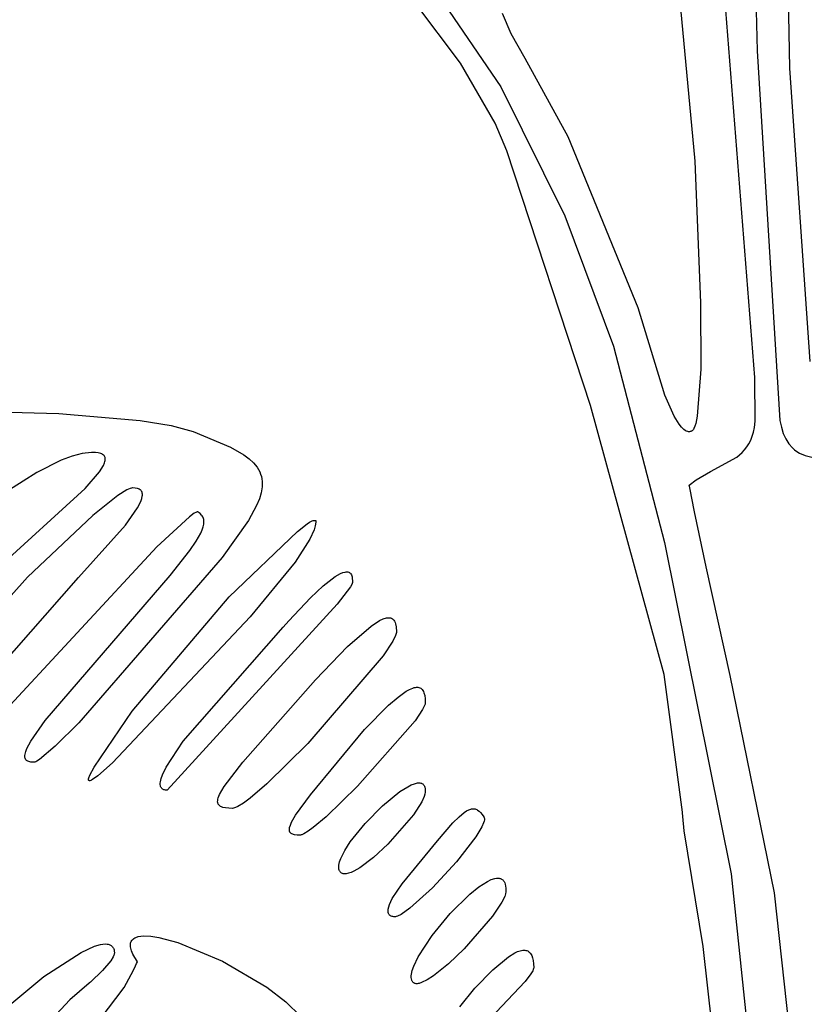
# Model space of a CAD drawing. Extents: x -74.1 to 10.8, y -36.7 to 44.6.
# Tile 155 of 199: x -21 to -20.2, y -10.8 to -9.8. Entities that reach past the tile are written whole.
import ezdxf

# ---------------------------------------------------------------- set-up
doc = ezdxf.new("R2010")
doc.units = 0

msp = doc.modelspace()

# ---------------------------------------------------------------- linework, layer by layer
at = {"layer": 'Layer 1', "color": 7, "linetype": 'CONTINUOUS'}
for p, q in [((-20.192324, -9.805539), (-20.204969, -9.044305)), ((-20.245065, -9.086227), (-20.226173, -9.787465)), ((-20.312071, -9.679273), (-20.291134, -9.902602)), ((-20.577305, -9.701796), (-20.493429, -9.82515)), ((-20.228884, -10.128288), (-20.261378, -9.712036)), ((-20.535467, -9.800378), (-20.582996, -9.7371)), ((-20.482602, -9.769722), (-20.491745, -9.74851)), ((-20.467928, -9.795508), (-20.482602, -9.769722)), ((-20.226173, -9.787465), (-20.202538, -10.172911)), ((-20.499157, -9.862921), (-20.535467, -9.800378)), ((-20.423337, -9.877112), (-20.467928, -9.795508)), ((-20.171129, -10.111344), (-20.192324, -9.805539)), ((-20.493429, -9.82515), (-20.426562, -9.959565)), ((-20.487174, -9.891822), (-20.499157, -9.862921)), ((-20.35044, -10.055479), (-20.423337, -9.877112)), ((-20.399811, -10.157223), (-20.487174, -9.891822)), ((-20.291134, -9.902602), (-20.285289, -10.050376)), ((-20.426562, -9.959565), (-20.376111, -10.095542)), ((-20.322364, -10.146394), (-20.35044, -10.055479)), ((-20.285289, -10.050376), (-20.285141, -10.119569)), ((-20.376111, -10.095542), (-20.322742, -10.300194)), ((-20.285141, -10.119569), (-20.288673, -10.168451)), ((-20.228338, -10.173507), (-20.228884, -10.128288)), ((-20.312685, -10.168501), (-20.322364, -10.146394)), ((-20.323168, -10.437594), (-20.399811, -10.157223)), ((-21.080864, -10.162094), (-20.953988, -10.165642)), ((-20.953988, -10.165642), (-20.869068, -10.173068)), ((-20.307705, -10.176753), (-20.312685, -10.168501)), ((-20.288673, -10.168451), (-20.290292, -10.175988)), ((-20.869068, -10.173068), (-20.836793, -10.178216)), ((-20.836793, -10.178216), (-20.814071, -10.184273)), ((-20.305214, -10.179918), (-20.307705, -10.176753)), ((-20.302736, -10.182342), (-20.305214, -10.179918)), ((-20.292793, -10.182185), (-20.29336, -10.182963)), ((-20.292248, -10.181249), (-20.292793, -10.182185)), ((-20.291227, -10.178915), (-20.292248, -10.181249)), ((-20.290292, -10.175988), (-20.291227, -10.178915)), ((-20.230105, -10.18502), (-20.229048, -10.180134)), ((-20.229048, -10.180134), (-20.228338, -10.173507)), ((-20.202538, -10.172911), (-20.201048, -10.179951)), ((-20.201048, -10.179951), (-20.199088, -10.186359)), ((-20.814071, -10.184273), (-20.774954, -10.200663)), ((-20.301506, -10.183253), (-20.302736, -10.182342)), ((-20.300282, -10.18395), (-20.301506, -10.183253)), ((-20.299066, -10.184425), (-20.300282, -10.18395)), ((-20.298462, -10.184576), (-20.299066, -10.184425)), ((-20.297861, -10.184668), (-20.298462, -10.184576)), ((-20.297262, -10.1847), (-20.297861, -10.184668)), ((-20.296666, -10.18467), (-20.297262, -10.1847)), ((-20.296072, -10.184578), (-20.296666, -10.18467)), ((-20.295482, -10.184421), (-20.296072, -10.184578)), ((-20.294879, -10.184196), (-20.295482, -10.184421)), ((-20.294564, -10.184032), (-20.294879, -10.184196)), ((-20.294254, -10.183826), (-20.294564, -10.184032)), ((-20.29395, -10.183579), (-20.294254, -10.183826)), ((-20.29336, -10.182963), (-20.29395, -10.183579)), ((-20.233074, -10.193502), (-20.231453, -10.189462)), ((-20.231453, -10.189462), (-20.230105, -10.18502)), ((-20.199088, -10.186359), (-20.196579, -10.192116)), ((-20.196579, -10.192116), (-20.193442, -10.197205)), ((-20.774954, -10.200663), (-20.761091, -10.208741)), ((-20.23941, -10.20354), (-20.237069, -10.200508)), ((-20.237069, -10.200508), (-20.234952, -10.197173)), ((-20.234952, -10.197173), (-20.233074, -10.193502)), ((-20.193442, -10.197205), (-20.189599, -10.201607)), ((-20.189599, -10.201607), (-20.187388, -10.203544)), ((-20.940076, -10.209981), (-20.951524, -10.214213)), ((-20.929561, -10.207314), (-20.940076, -10.209981)), ((-20.920054, -10.206284), (-20.929561, -10.207314)), ((-20.915885, -10.206378), (-20.920054, -10.206284)), ((-20.912805, -10.206752), (-20.915885, -10.206378)), ((-20.910258, -10.207404), (-20.912805, -10.206752)), ((-20.909186, -10.207838), (-20.910258, -10.207404)), ((-20.908249, -10.208344), (-20.909186, -10.207838)), ((-20.907448, -10.208925), (-20.908249, -10.208344)), ((-20.906783, -10.20958), (-20.907448, -10.208925)), ((-20.906255, -10.210312), (-20.906783, -10.20958)), ((-20.906042, -10.210707), (-20.906255, -10.210312)), ((-20.90572, -10.211556), (-20.906042, -10.210707)), ((-20.905536, -10.212483), (-20.90572, -10.211556)), ((-20.905491, -10.21349), (-20.905536, -10.212483)), ((-20.761091, -10.208741), (-20.755573, -10.212901)), ((-20.755573, -10.212901), (-20.750993, -10.217197)), ((-20.275082, -10.226189), (-20.247604, -10.21114)), ((-20.247604, -10.21114), (-20.241958, -10.2063)), ((-20.241958, -10.2063), (-20.23941, -10.20354)), ((-20.187388, -10.203544), (-20.184971, -10.205303)), ((-20.184971, -10.205303), (-20.182338, -10.206882)), ((-20.182338, -10.206882), (-20.176386, -10.209486)), ((-20.176386, -10.209486), (-20.169452, -10.21134)), ((-20.951524, -10.214213), (-20.97692, -10.227085)), ((-20.911425, -10.226337), (-20.907368, -10.219765)), ((-20.907368, -10.219765), (-20.906195, -10.217003)), ((-20.906195, -10.217003), (-20.90582, -10.215749)), ((-20.90582, -10.215749), (-20.905586, -10.214579)), ((-20.905586, -10.214579), (-20.905491, -10.21349)), ((-20.750993, -10.217197), (-20.74735, -10.221674)), ((-20.74735, -10.221674), (-20.744639, -10.226372)), ((-20.97692, -10.227085), (-21.005153, -10.245356)), ((-20.926511, -10.243913), (-20.911425, -10.226337)), ((-20.744639, -10.226372), (-20.743632, -10.228818)), ((-20.743632, -10.228818), (-20.742858, -10.231335)), ((-20.742858, -10.231335), (-20.742315, -10.23393)), ((-20.289873, -10.234784), (-20.275082, -10.226189)), ((-20.879649, -10.243802), (-20.88308, -10.245328)), ((-20.878256, -10.243409), (-20.879649, -10.243802)), ((-20.877644, -10.243309), (-20.878256, -10.243409)), ((-20.87709, -10.243274), (-20.877644, -10.243309)), ((-20.874349, -10.243418), (-20.87709, -10.243274)), ((-20.872019, -10.243861), (-20.874349, -10.243418)), ((-20.742075, -10.242227), (-20.743066, -10.248241)), ((-20.742315, -10.23393), (-20.742004, -10.236606)), ((-20.742004, -10.236606), (-20.742075, -10.242227)), ((-20.297024, -10.240515), (-20.297068, -10.240291)), ((-20.29706, -10.240264), (-20.289873, -10.234784)), ((-20.296849, -10.241413), (-20.297024, -10.240515)), ((-20.296497, -10.243207), (-20.296849, -10.241413)), ((-20.29579, -10.246796), (-20.296497, -10.243207)), ((-21.058096, -10.36395), (-20.926511, -10.243913)), ((-20.892303, -10.251119), (-20.918365, -10.271912)), ((-20.88308, -10.245328), (-20.892303, -10.251119)), ((-20.871013, -10.244197), (-20.872019, -10.243861)), ((-20.870114, -10.244609), (-20.871013, -10.244197)), ((-20.869322, -10.245098), (-20.870114, -10.244609)), ((-20.868638, -10.245666), (-20.869322, -10.245098)), ((-20.868064, -10.246313), (-20.868638, -10.245666)), ((-20.867598, -10.247039), (-20.868064, -10.246313)), ((-20.867243, -10.247846), (-20.867598, -10.247039)), ((-20.867464, -10.254417), (-20.866938, -10.251893)), ((-20.866999, -10.248734), (-20.867243, -10.247846)), ((-20.866866, -10.249704), (-20.866999, -10.248734)), ((-20.866938, -10.251893), (-20.866846, -10.250757)), ((-20.866846, -10.250757), (-20.866866, -10.249704)), ((-20.743066, -10.248241), (-20.744976, -10.254691)), ((-20.294367, -10.253967), (-20.29579, -10.246796)), ((-20.291483, -10.268289), (-20.294367, -10.253967)), ((-20.884314, -10.281987), (-20.871821, -10.264065)), ((-20.871821, -10.264065), (-20.86845, -10.257283)), ((-20.86845, -10.257283), (-20.867464, -10.254417)), ((-20.747801, -10.261618), (-20.756186, -10.277078)), ((-20.744976, -10.254691), (-20.747801, -10.261618)), ((-20.918365, -10.271912), (-20.986402, -10.336336)), ((-20.817869, -10.273267), (-20.85195, -10.304643)), ((-20.813031, -10.269721), (-20.817869, -10.273267)), ((-20.811262, -10.268698), (-20.813031, -10.269721)), ((-20.810549, -10.268382), (-20.811262, -10.268698)), ((-20.809951, -10.2682), (-20.810549, -10.268382)), ((-20.809697, -10.26816), (-20.809951, -10.2682)), ((-20.809473, -10.268154), (-20.809697, -10.26816)), ((-20.809372, -10.268164), (-20.809473, -10.268154)), ((-20.809279, -10.268183), (-20.809372, -10.268164)), ((-20.809194, -10.26821), (-20.809279, -10.268183)), ((-20.809116, -10.268247), (-20.809194, -10.26821)), ((-20.808636, -10.268562), (-20.809116, -10.268247)), ((-20.806766, -10.269996), (-20.808636, -10.268562)), ((-20.805222, -10.271565), (-20.806766, -10.269996)), ((-20.804579, -10.272409), (-20.805222, -10.271565)), ((-20.804025, -10.273298), (-20.804579, -10.272409)), ((-20.803563, -10.274235), (-20.804025, -10.273298)), ((-20.803195, -10.275224), (-20.803563, -10.274235)), ((-20.279513, -10.325342), (-20.291483, -10.268289)), ((-20.933512, -10.336561), (-20.884314, -10.281987)), ((-20.804528, -10.287042), (-20.803463, -10.283895)), ((-20.803463, -10.283895), (-20.802854, -10.28107)), ((-20.802923, -10.276268), (-20.803195, -10.275224)), ((-20.802751, -10.277371), (-20.802923, -10.276268)), ((-20.802854, -10.28107), (-20.80268, -10.278537)), ((-20.80268, -10.278537), (-20.802751, -10.277371)), ((-20.756186, -10.277078), (-20.783814, -10.315612)), ((-20.705356, -10.288696), (-20.69528, -10.280587)), ((-20.69528, -10.280587), (-20.692583, -10.278916)), ((-20.692583, -10.278916), (-20.690065, -10.277702)), ((-20.690065, -10.277702), (-20.688913, -10.277315)), ((-20.688913, -10.277315), (-20.687852, -10.277102)), ((-20.686738, -10.282763), (-20.688038, -10.28702)), ((-20.687852, -10.277102), (-20.687362, -10.277066)), ((-20.687362, -10.277066), (-20.6869, -10.277082)), ((-20.6869, -10.277082), (-20.686469, -10.27715)), ((-20.686116, -10.278979), (-20.686738, -10.282763)), ((-20.686469, -10.27715), (-20.686071, -10.277273)), ((-20.686071, -10.277273), (-20.686116, -10.278979)), ((-20.81066, -10.298694), (-20.80607, -10.290538)), ((-20.80607, -10.290538), (-20.804528, -10.287042)), ((-20.776564, -10.356864), (-20.705356, -10.288696)), ((-20.688038, -10.28702), (-20.692505, -10.296819)), ((-20.85195, -10.304643), (-21.063974, -10.533611)), ((-20.817392, -10.308593), (-20.81066, -10.298694)), ((-20.692505, -10.296819), (-20.707766, -10.320629)), ((-20.322742, -10.300194), (-20.253437, -10.645468)), ((-20.783814, -10.315612), (-20.933221, -10.488222)), ((-20.837918, -10.334529), (-20.817392, -10.308593)), ((-20.707766, -10.320629), (-20.754452, -10.377725)), ((-20.254469, -10.43867), (-20.279513, -10.325342)), ((-20.968133, -10.485803), (-20.837918, -10.334529)), ((-20.678489, -10.345484), (-20.665895, -10.335704)), ((-20.665895, -10.335704), (-20.660369, -10.332536)), ((-20.660369, -10.332536), (-20.657885, -10.331509)), ((-20.657885, -10.331509), (-20.655621, -10.330901)), ((-20.655621, -10.330901), (-20.65458, -10.330765)), ((-20.65458, -10.330765), (-20.653602, -10.330748)), ((-20.653602, -10.330748), (-20.652692, -10.330853)), ((-20.652692, -10.330853), (-20.651853, -10.331086)), ((-20.651853, -10.331086), (-20.65146, -10.331251)), ((-20.65146, -10.331251), (-20.651087, -10.33145)), ((-20.651087, -10.33145), (-20.650732, -10.331683)), ((-20.650732, -10.331683), (-20.650398, -10.331951)), ((-20.650398, -10.331951), (-20.650083, -10.332254)), ((-20.650083, -10.332254), (-20.649514, -10.332967)), ((-20.649514, -10.332967), (-20.649031, -10.333828)), ((-20.649031, -10.333828), (-20.648634, -10.334841)), ((-20.648634, -10.334841), (-20.648329, -10.33601)), ((-20.648329, -10.33601), (-20.648117, -10.337341)), ((-21.070093, -10.492284), (-20.933512, -10.336561)), ((-20.986402, -10.336336), (-21.047922, -10.404541)), ((-20.691811, -10.35794), (-20.678489, -10.345484)), ((-20.650148, -10.346401), (-20.66409, -10.364456)), ((-20.648656, -10.343888), (-20.650148, -10.346401)), ((-20.648247, -10.342972), (-20.648656, -10.343888)), ((-20.648131, -10.342603), (-20.648247, -10.342972)), ((-20.648073, -10.342293), (-20.648131, -10.342603)), ((-20.648117, -10.337341), (-20.647988, -10.340502)), ((-20.647988, -10.340502), (-20.648073, -10.342293)), ((-20.877468, -10.475825), (-20.776564, -10.356864)), ((-20.66409, -10.364456), (-20.841071, -10.558273)), ((-20.714261, -10.381663), (-20.691811, -10.35794)), ((-20.754452, -10.377725), (-20.897912, -10.529986)), ((-20.720203, -10.388326), (-20.714261, -10.381663)), ((-20.653032, -10.408604), (-20.628657, -10.387295)), ((-20.628657, -10.387295), (-20.619657, -10.381479)), ((-20.619657, -10.381479), (-20.615906, -10.379738)), ((-20.615906, -10.379738), (-20.612636, -10.378758)), ((-20.612636, -10.378758), (-20.611178, -10.378549)), ((-20.611178, -10.378549), (-20.609834, -10.378526)), ((-20.609834, -10.378526), (-20.608605, -10.378687)), ((-20.608605, -10.378687), (-20.608032, -10.378836)), ((-20.608032, -10.378836), (-20.607487, -10.379031)), ((-20.607487, -10.379031), (-20.606969, -10.379271)), ((-20.606969, -10.379271), (-20.606479, -10.379556)), ((-20.606479, -10.379556), (-20.606016, -10.379885)), ((-20.606016, -10.379885), (-20.605579, -10.38026)), ((-20.605579, -10.38026), (-20.604786, -10.381142)), ((-20.604786, -10.381142), (-20.604099, -10.3822)), ((-20.604099, -10.3822), (-20.603514, -10.383434)), ((-20.603514, -10.383434), (-20.603032, -10.38484)), ((-20.603032, -10.38484), (-20.602364, -10.388167)), ((-20.824399, -10.507112), (-20.720203, -10.388326)), ((-20.603025, -10.397259), (-20.605773, -10.402904)), ((-20.602313, -10.395047), (-20.603025, -10.397259)), ((-20.602364, -10.388167), (-20.602071, -10.393273)), ((-20.602132, -10.394104), (-20.602313, -10.395047)), ((-20.602071, -10.393273), (-20.602132, -10.394104)), ((-20.605773, -10.402904), (-20.615967, -10.418423)), ((-20.68663, -10.443476), (-20.653032, -10.408604)), ((-20.615967, -10.418423), (-20.694383, -10.50954)), ((-20.304078, -10.581175), (-20.323168, -10.437594)), ((-20.208266, -10.665197), (-20.254469, -10.43867)), ((-20.762234, -10.529242), (-20.68663, -10.443476)), ((-20.600409, -10.46122), (-20.592062, -10.455263)), ((-20.592062, -10.455263), (-20.588469, -10.45326)), ((-20.588469, -10.45326), (-20.585253, -10.451899)), ((-20.585253, -10.451899), (-20.583784, -10.451457)), ((-20.583784, -10.451457), (-20.582407, -10.451172)), ((-20.582407, -10.451172), (-20.581121, -10.451043)), ((-20.581121, -10.451043), (-20.579924, -10.451071)), ((-20.579924, -10.451071), (-20.578816, -10.451253)), ((-20.578816, -10.451253), (-20.577796, -10.451588)), ((-20.577796, -10.451588), (-20.576863, -10.452077)), ((-20.576863, -10.452077), (-20.576016, -10.452717)), ((-20.576016, -10.452717), (-20.575254, -10.453509)), ((-20.575254, -10.453509), (-20.574576, -10.45445)), ((-20.574576, -10.45445), (-20.573982, -10.455541)), ((-20.573982, -10.455541), (-20.573469, -10.45678)), ((-20.573469, -10.45678), (-20.572688, -10.459698)), ((-20.610355, -10.46983), (-20.600409, -10.46122)), ((-20.572257, -10.46857), (-20.572801, -10.470199)), ((-20.572688, -10.459698), (-20.572224, -10.463199)), ((-20.572118, -10.467879), (-20.572257, -10.46857)), ((-20.572224, -10.463199), (-20.572071, -10.467273)), ((-20.572071, -10.467273), (-20.572118, -10.467879)), ((-20.917228, -10.534258), (-20.877468, -10.475825)), ((-20.635281, -10.495247), (-20.610355, -10.46983)), ((-20.574903, -10.474381), (-20.582704, -10.48595)), ((-20.572801, -10.470199), (-20.574903, -10.474381)), ((-20.983016, -10.507153), (-20.968133, -10.485803)), ((-20.933221, -10.488222), (-20.957593, -10.512486)), ((-20.582704, -10.48595), (-20.642729, -10.554312)), ((-20.691846, -10.563182), (-20.635281, -10.495247)), ((-20.987122, -10.514876), (-20.983016, -10.507153)), ((-20.842117, -10.534245), (-20.824399, -10.507112)), ((-20.694383, -10.50954), (-20.737071, -10.551617)), ((-20.989264, -10.52202), (-20.989095, -10.520804)), ((-20.989095, -10.520804), (-20.988371, -10.518056)), ((-20.988371, -10.518056), (-20.987122, -10.514876)), ((-20.957593, -10.512486), (-20.974013, -10.526376)), ((-20.989304, -10.523134), (-20.989264, -10.52202)), ((-20.989218, -10.524149), (-20.989304, -10.523134)), ((-20.989007, -10.525065), (-20.989218, -10.524149)), ((-20.98867, -10.525885), (-20.989007, -10.525065)), ((-20.988456, -10.526259), (-20.98867, -10.525885)), ((-20.988211, -10.52661), (-20.988456, -10.526259)), ((-20.987935, -10.526939), (-20.988211, -10.52661)), ((-20.987629, -10.527244), (-20.987935, -10.526939)), ((-20.986926, -10.527788), (-20.987629, -10.527244)), ((-20.986102, -10.528244), (-20.986926, -10.527788)), ((-20.98516, -10.528614), (-20.986102, -10.528244)), ((-20.984099, -10.528899), (-20.98516, -10.528614)), ((-20.982922, -10.529103), (-20.984099, -10.528899)), ((-20.98022, -10.529273), (-20.982922, -10.529103)), ((-20.980055, -10.529273), (-20.98022, -10.529273)), ((-20.979696, -10.529247), (-20.980055, -10.529273)), ((-20.979297, -10.529172), (-20.979696, -10.529247)), ((-20.97886, -10.529049), (-20.979297, -10.529172)), ((-20.977872, -10.528661), (-20.97886, -10.529049)), ((-20.976733, -10.528084), (-20.977872, -10.528661)), ((-20.974013, -10.526376), (-20.976733, -10.528084)), ((-20.897912, -10.529986), (-20.913287, -10.543476)), ((-20.781504, -10.554424), (-20.762234, -10.529242)), ((-20.92173, -10.542787), (-20.917228, -10.534258)), ((-20.845967, -10.542239), (-20.842117, -10.534245)), ((-20.923003, -10.546982), (-20.922962, -10.546556)), ((-20.923, -10.547353), (-20.923003, -10.546982)), ((-20.922953, -10.547669), (-20.923, -10.547353)), ((-20.922962, -10.546556), (-20.922742, -10.545535)), ((-20.922913, -10.547807), (-20.922953, -10.547669)), ((-20.922862, -10.547932), (-20.922913, -10.547807)), ((-20.922801, -10.548044), (-20.922862, -10.547932)), ((-20.92273, -10.548143), (-20.922801, -10.548044)), ((-20.922742, -10.545535), (-20.92173, -10.542787)), ((-20.922648, -10.548229), (-20.92273, -10.548143)), ((-20.922556, -10.548303), (-20.922648, -10.548229)), ((-20.922453, -10.548363), (-20.922556, -10.548303)), ((-20.922341, -10.548412), (-20.922453, -10.548363)), ((-20.922219, -10.548447), (-20.922341, -10.548412)), ((-20.922087, -10.548471), (-20.922219, -10.548447)), ((-20.921793, -10.548482), (-20.922087, -10.548471)), ((-20.921462, -10.548445), (-20.921793, -10.548482)), ((-20.920688, -10.548233), (-20.921462, -10.548445)), ((-20.919772, -10.547843), (-20.920688, -10.548233)), ((-20.918721, -10.547281), (-20.919772, -10.547843)), ((-20.913287, -10.543476), (-20.918721, -10.547281)), ((-20.848317, -10.551057), (-20.848145, -10.549474)), ((-20.848311, -10.552521), (-20.848317, -10.551057)), ((-20.848145, -10.549474), (-20.847324, -10.546008)), ((-20.847324, -10.546008), (-20.845967, -10.542239)), ((-20.737071, -10.551617), (-20.75451, -10.56656)), ((-20.586755, -10.552877), (-20.583379, -10.551571)), ((-20.583379, -10.551571), (-20.580359, -10.550849)), ((-20.580359, -10.550849), (-20.578995, -10.550722)), ((-20.578995, -10.550722), (-20.577736, -10.550757)), ((-20.577736, -10.550757), (-20.576589, -10.55096)), ((-20.576589, -10.55096), (-20.576058, -10.551127)), ((-20.576058, -10.551127), (-20.575557, -10.551338)), ((-20.575557, -10.551338), (-20.575086, -10.551593)), ((-20.575086, -10.551593), (-20.574647, -10.551895)), ((-20.848111, -10.553852), (-20.848311, -10.552521)), ((-20.847934, -10.554463), (-20.848111, -10.553852)), ((-20.847702, -10.555036), (-20.847934, -10.554463)), ((-20.847416, -10.555568), (-20.847702, -10.555036)), ((-20.847071, -10.556058), (-20.847416, -10.555568)), ((-20.846667, -10.556504), (-20.847071, -10.556058)), ((-20.846202, -10.556904), (-20.846667, -10.556504)), ((-20.845673, -10.557257), (-20.846202, -10.556904)), ((-20.84508, -10.55756), (-20.845673, -10.557257)), ((-20.844419, -10.557812), (-20.84508, -10.55756)), ((-20.84369, -10.558011), (-20.844419, -10.557812)), ((-20.84289, -10.558156), (-20.84369, -10.558011)), ((-20.841071, -10.558273), (-20.84289, -10.558156)), ((-20.786407, -10.562915), (-20.781504, -10.554424)), ((-20.642729, -10.554312), (-20.675431, -10.585961)), ((-20.61665, -10.574644), (-20.598575, -10.559856)), ((-20.598575, -10.559856), (-20.590442, -10.554722)), ((-20.590442, -10.554722), (-20.586755, -10.552877)), ((-20.574647, -10.551895), (-20.574239, -10.552242)), ((-20.574239, -10.552242), (-20.573863, -10.552637)), ((-20.573863, -10.552637), (-20.573521, -10.553079)), ((-20.573521, -10.553079), (-20.573213, -10.553569)), ((-20.573213, -10.553569), (-20.572939, -10.554109)), ((-20.572939, -10.554109), (-20.572497, -10.555338)), ((-20.572497, -10.555338), (-20.572202, -10.556771)), ((-20.572071, -10.560273), (-20.572457, -10.562396)), ((-20.572202, -10.556771), (-20.572058, -10.558414)), ((-20.572058, -10.558414), (-20.572071, -10.560273)), ((-20.788444, -10.570328), (-20.788386, -10.569103)), ((-20.788333, -10.571434), (-20.788444, -10.570328)), ((-20.788386, -10.569103), (-20.788156, -10.567755)), ((-20.788215, -10.571943), (-20.788333, -10.571434)), ((-20.788055, -10.572425), (-20.788215, -10.571943)), ((-20.788156, -10.567755), (-20.787751, -10.566277)), ((-20.787751, -10.566277), (-20.786407, -10.562915)), ((-20.761656, -10.571855), (-20.767526, -10.575449)), ((-20.75451, -10.56656), (-20.761656, -10.571855)), ((-20.707183, -10.584455), (-20.691846, -10.563182)), ((-20.575812, -10.570404), (-20.584556, -10.583945)), ((-20.573225, -10.564809), (-20.575812, -10.570404)), ((-20.572457, -10.562396), (-20.573225, -10.564809)), ((-20.787855, -10.57288), (-20.788055, -10.572425)), ((-20.787614, -10.573308), (-20.787855, -10.57288)), ((-20.787333, -10.573711), (-20.787614, -10.573308)), ((-20.787011, -10.574088), (-20.787333, -10.573711)), ((-20.78625, -10.574768), (-20.787011, -10.574088)), ((-20.785334, -10.575354), (-20.78625, -10.574768)), ((-20.784264, -10.575852), (-20.785334, -10.575354)), ((-20.783044, -10.576266), (-20.784264, -10.575852)), ((-20.780163, -10.576863), (-20.783044, -10.576266)), ((-20.776714, -10.577185), (-20.780163, -10.576863)), ((-20.772808, -10.577266), (-20.776714, -10.577185)), ((-20.771948, -10.577156), (-20.772808, -10.577266)), ((-20.770988, -10.576916), (-20.771948, -10.577156)), ((-20.769928, -10.57655), (-20.770988, -10.576916)), ((-20.767526, -10.575449), (-20.769928, -10.57655)), ((-20.634804, -10.593087), (-20.61665, -10.574644)), ((-20.53692, -10.586007), (-20.531498, -10.5815)), ((-20.531498, -10.5815), (-20.529091, -10.579917)), ((-20.529091, -10.579917), (-20.526861, -10.578763)), ((-20.526861, -10.578763), (-20.524787, -10.578027)), ((-20.524787, -10.578027), (-20.523802, -10.577811)), ((-20.523802, -10.577811), (-20.522849, -10.577696)), ((-20.522849, -10.577696), (-20.521926, -10.577678)), ((-20.521926, -10.577678), (-20.521029, -10.577757)), ((-20.521029, -10.577757), (-20.520157, -10.577932)), ((-20.520157, -10.577932), (-20.519306, -10.5782)), ((-20.519306, -10.5782), (-20.518475, -10.57856)), ((-20.518475, -10.57856), (-20.517661, -10.57901)), ((-20.517661, -10.57901), (-20.516073, -10.580176)), ((-20.516073, -10.580176), (-20.514523, -10.581686)), ((-20.514523, -10.581686), (-20.512991, -10.583526)), ((-20.304054, -10.581488), (-20.304078, -10.581175)), ((-20.304015, -10.581959), (-20.304054, -10.581488)), ((-20.303695, -10.585722), (-20.304015, -10.581959)), ((-20.712699, -10.59483), (-20.711406, -10.591847)), ((-20.711406, -10.591847), (-20.707183, -10.584455)), ((-20.675431, -10.585961), (-20.688803, -10.597208)), ((-20.584556, -10.583945), (-20.611196, -10.614648)), ((-20.559474, -10.61113), (-20.543284, -10.592381)), ((-20.543284, -10.592381), (-20.53692, -10.586007)), ((-20.511424, -10.592538), (-20.513259, -10.59672)), ((-20.512991, -10.583526), (-20.511071, -10.586273)), ((-20.510872, -10.590747), (-20.511424, -10.592538)), ((-20.511071, -10.586273), (-20.51094, -10.586493)), ((-20.51094, -10.586493), (-20.510828, -10.586728)), ((-20.510581, -10.589172), (-20.510872, -10.590747)), ((-20.510828, -10.586728), (-20.510659, -10.587247)), ((-20.510659, -10.587247), (-20.510562, -10.587828)), ((-20.510537, -10.588471), (-20.510581, -10.589172)), ((-20.510562, -10.587828), (-20.510537, -10.588471)), ((-20.302225, -10.600775), (-20.303695, -10.585722)), ((-20.713711, -10.599506), (-20.713651, -10.598489)), ((-20.713645, -10.600427), (-20.713711, -10.599506)), ((-20.713651, -10.598489), (-20.713464, -10.597373)), ((-20.713454, -10.601255), (-20.713645, -10.600427)), ((-20.713464, -10.597373), (-20.712699, -10.59483)), ((-20.713313, -10.601636), (-20.713454, -10.601255)), ((-20.713141, -10.601995), (-20.713313, -10.601636)), ((-20.712938, -10.602332), (-20.713141, -10.601995)), ((-20.712706, -10.602649), (-20.712938, -10.602332)), ((-20.712443, -10.602945), (-20.712706, -10.602649)), ((-20.711829, -10.603478), (-20.712443, -10.602945)), ((-20.694288, -10.601193), (-20.698799, -10.603899)), ((-20.688803, -10.597208), (-20.694288, -10.601193)), ((-20.650235, -10.612339), (-20.634804, -10.593087)), ((-20.513259, -10.59672), (-20.519511, -10.607104)), ((-20.282508, -10.721197), (-20.302225, -10.600775)), ((-20.711097, -10.603934), (-20.711829, -10.603478)), ((-20.710249, -10.604317), (-20.711097, -10.603934)), ((-20.709287, -10.604631), (-20.710249, -10.604317)), ((-20.708212, -10.604878), (-20.709287, -10.604631)), ((-20.705729, -10.605187), (-20.708212, -10.604878)), ((-20.702868, -10.605268), (-20.705729, -10.605187)), ((-20.702204, -10.605185), (-20.702868, -10.605268)), ((-20.701464, -10.605004), (-20.702204, -10.605185)), ((-20.700648, -10.604729), (-20.701464, -10.605004)), ((-20.698799, -10.603899), (-20.700648, -10.604729)), ((-20.656054, -10.621378), (-20.650235, -10.612339)), ((-20.596349, -10.655806), (-20.559474, -10.61113)), ((-20.519511, -10.607104), (-20.539593, -10.632983)), ((-20.660143, -10.62955), (-20.656054, -10.621378)), ((-20.611196, -10.614648), (-20.626163, -10.628506)), ((-20.66215, -10.636501), (-20.661428, -10.633201)), ((-20.661428, -10.633201), (-20.660143, -10.62955)), ((-20.626163, -10.628506), (-20.640275, -10.639164)), ((-20.539593, -10.632983), (-20.564539, -10.660005)), ((-20.662286, -10.638007), (-20.66215, -10.636501)), ((-20.662264, -10.639408), (-20.662286, -10.638007)), ((-20.662079, -10.640699), (-20.662264, -10.639408)), ((-20.661726, -10.641875), (-20.662079, -10.640699)), ((-20.661485, -10.642418), (-20.661726, -10.641875)), ((-20.6612, -10.64293), (-20.661485, -10.642418)), ((-20.660869, -10.64341), (-20.6612, -10.64293)), ((-20.660493, -10.643858), (-20.660869, -10.64341)), ((-20.660071, -10.644273), (-20.660493, -10.643858)), ((-20.649416, -10.644064), (-20.652066, -10.644971)), ((-20.646552, -10.642777), (-20.649416, -10.644064)), ((-20.640275, -10.639164), (-20.646552, -10.642777)), ((-20.65971, -10.644539), (-20.660071, -10.644273)), ((-20.659328, -10.644773), (-20.65971, -10.644539)), ((-20.658505, -10.645148), (-20.659328, -10.644773)), ((-20.657606, -10.645402), (-20.658505, -10.645148)), ((-20.656633, -10.645538), (-20.657606, -10.645402)), ((-20.65559, -10.64556), (-20.656633, -10.645538)), ((-20.654479, -10.645471), (-20.65559, -10.64556)), ((-20.652066, -10.644971), (-20.654479, -10.645471)), ((-20.516182, -10.659001), (-20.507354, -10.653408)), ((-20.507354, -10.653408), (-20.503371, -10.651559)), ((-20.503371, -10.651559), (-20.499741, -10.650418)), ((-20.499741, -10.650418), (-20.498073, -10.650132)), ((-20.498073, -10.650132), (-20.496512, -10.650044)), ((-20.496512, -10.650044), (-20.495062, -10.650163)), ((-20.495062, -10.650163), (-20.494382, -10.650302)), ((-20.494382, -10.650302), (-20.493731, -10.650495)), ((-20.493731, -10.650495), (-20.493112, -10.650743)), ((-20.493112, -10.650743), (-20.492525, -10.651047)), ((-20.492525, -10.651047), (-20.49197, -10.651408)), ((-20.49197, -10.651408), (-20.491448, -10.651827)), ((-20.491448, -10.651827), (-20.490961, -10.652305)), ((-20.490961, -10.652305), (-20.490508, -10.652842)), ((-20.490508, -10.652842), (-20.490091, -10.65344)), ((-20.490091, -10.65344), (-20.489367, -10.654821)), ((-20.253437, -10.645468), (-20.233199, -10.838319)), ((-20.60646, -10.671372), (-20.596349, -10.655806)), ((-20.564539, -10.660005), (-20.588061, -10.681368)), ((-20.525839, -10.666734), (-20.516182, -10.659001)), ((-20.489367, -10.654821), (-20.488795, -10.656456)), ((-20.488795, -10.656456), (-20.48838, -10.65835)), ((-20.488071, -10.664273), (-20.488483, -10.66651)), ((-20.48838, -10.65835), (-20.488129, -10.660513)), ((-20.488129, -10.660513), (-20.488071, -10.664273)), ((-20.609304, -10.677414), (-20.60646, -10.671372)), ((-20.546094, -10.686768), (-20.525839, -10.666734)), ((-20.489325, -10.669076), (-20.492196, -10.675082)), ((-20.488483, -10.66651), (-20.489325, -10.669076)), ((-20.183072, -10.897251), (-20.208266, -10.665197)), ((-20.610902, -10.684302), (-20.61072, -10.682296)), ((-20.610864, -10.685197), (-20.610902, -10.684302)), ((-20.610741, -10.686019), (-20.610864, -10.685197)), ((-20.61072, -10.682296), (-20.610188, -10.68)), ((-20.610188, -10.68), (-20.609304, -10.677414)), ((-20.588061, -10.681368), (-20.597322, -10.687802)), ((-20.492196, -10.675082), (-20.501946, -10.689805)), ((-20.610533, -10.686768), (-20.610741, -10.686019)), ((-20.61024, -10.687445), (-20.610533, -10.686768)), ((-20.609863, -10.688049), (-20.61024, -10.687445)), ((-20.609403, -10.688581), (-20.609863, -10.688049)), ((-20.60886, -10.68904), (-20.609403, -10.688581)), ((-20.608235, -10.689427), (-20.60886, -10.68904)), ((-20.607528, -10.689741), (-20.608235, -10.689427)), ((-20.60674, -10.689982), (-20.607528, -10.689741)), ((-20.605872, -10.690152), (-20.60674, -10.689982)), ((-20.604923, -10.690248), (-20.605872, -10.690152)), ((-20.603869, -10.690269), (-20.604923, -10.690248)), ((-20.603226, -10.690207), (-20.603869, -10.690269)), ((-20.60253, -10.690071), (-20.603226, -10.690207)), ((-20.600984, -10.689584), (-20.60253, -10.690071)), ((-20.597322, -10.687802), (-20.600984, -10.689584)), ((-20.565025, -10.709809), (-20.546094, -10.686768)), ((-20.501946, -10.689805), (-20.531571, -10.723773)), ((-20.878881, -10.716903), (-20.878491, -10.715935)), ((-20.878491, -10.715935), (-20.877984, -10.715048)), ((-20.877984, -10.715048), (-20.877363, -10.714238)), ((-20.877363, -10.714238), (-20.87663, -10.713506)), ((-20.87663, -10.713506), (-20.875789, -10.71285)), ((-20.875789, -10.71285), (-20.874841, -10.712269)), ((-20.874841, -10.712269), (-20.87379, -10.711762)), ((-20.87379, -10.711762), (-20.871389, -10.710966)), ((-20.871389, -10.710966), (-20.868605, -10.710451)), ((-20.868605, -10.710451), (-20.865461, -10.710211)), ((-20.865461, -10.710211), (-20.858176, -10.710517)), ((-20.858176, -10.710517), (-20.849705, -10.711812)), ((-20.849705, -10.711812), (-20.829883, -10.717089)), ((-20.579538, -10.732152), (-20.565025, -10.709809)), ((-20.930775, -10.727407), (-20.916594, -10.720987)), ((-20.916594, -10.720987), (-20.910671, -10.719266)), ((-20.910671, -10.719266), (-20.908038, -10.718807)), ((-20.908038, -10.718807), (-20.905638, -10.718628)), ((-20.905638, -10.718628), (-20.903481, -10.718737)), ((-20.903481, -10.718737), (-20.902497, -10.718902)), ((-20.902497, -10.718902), (-20.901578, -10.719142)), ((-20.901578, -10.719142), (-20.900725, -10.719458)), ((-20.900725, -10.719458), (-20.899939, -10.719852)), ((-20.899939, -10.719852), (-20.899222, -10.720324)), ((-20.899222, -10.720324), (-20.898574, -10.720875)), ((-20.898574, -10.720875), (-20.897998, -10.721507)), ((-20.897998, -10.721507), (-20.897495, -10.722221)), ((-20.897495, -10.722221), (-20.897066, -10.723017)), ((-20.897066, -10.723017), (-20.896711, -10.723897)), ((-20.896711, -10.723897), (-20.896433, -10.724861)), ((-20.896433, -10.724861), (-20.896233, -10.725911)), ((-20.896233, -10.725911), (-20.896071, -10.728273)), ((-20.879325, -10.720292), (-20.879301, -10.71908)), ((-20.879221, -10.721588), (-20.879325, -10.720292)), ((-20.879301, -10.71908), (-20.879152, -10.71795)), ((-20.878988, -10.722969), (-20.879221, -10.721588)), ((-20.879152, -10.71795), (-20.878881, -10.716903)), ((-20.87812, -10.72599), (-20.878988, -10.722969)), ((-20.876699, -10.729365), (-20.87812, -10.72599)), ((-20.829883, -10.717089), (-20.783497, -10.736417)), ((-20.531571, -10.723773), (-20.548071, -10.73941)), ((-20.47588, -10.726574), (-20.473129, -10.725651)), ((-20.473129, -10.725651), (-20.470616, -10.725177)), ((-20.470616, -10.725177), (-20.46945, -10.725108)), ((-20.46945, -10.725108), (-20.468344, -10.725152)), ((-20.468344, -10.725152), (-20.467298, -10.725309)), ((-20.467298, -10.725309), (-20.466313, -10.725578)), ((-20.466313, -10.725578), (-20.46539, -10.725961)), ((-20.46539, -10.725961), (-20.464528, -10.726457)), ((-20.263489, -10.890027), (-20.282508, -10.721197)), ((-20.969436, -10.752696), (-20.930775, -10.727407)), ((-20.899846, -10.736166), (-20.908574, -10.746475)), ((-20.897278, -10.732059), (-20.899846, -10.736166)), ((-20.896513, -10.730348), (-20.897278, -10.732059)), ((-20.89627, -10.729588), (-20.896513, -10.730348)), ((-20.896121, -10.728896), (-20.89627, -10.729588)), ((-20.896071, -10.728273), (-20.896121, -10.728896)), ((-20.872116, -10.737207), (-20.876699, -10.729365)), ((-20.783497, -10.736417), (-20.737212, -10.763689)), ((-20.584171, -10.741905), (-20.579538, -10.732152)), ((-20.501584, -10.745485), (-20.485534, -10.73202)), ((-20.485534, -10.73202), (-20.478866, -10.727943)), ((-20.478866, -10.727943), (-20.47588, -10.726574)), ((-20.464528, -10.726457), (-20.463729, -10.727066)), ((-20.463729, -10.727066), (-20.462991, -10.727789)), ((-20.462991, -10.727789), (-20.462316, -10.728625)), ((-20.462316, -10.728625), (-20.461704, -10.729575)), ((-20.461704, -10.729575), (-20.461154, -10.730639)), ((-20.461154, -10.730639), (-20.460247, -10.73311)), ((-20.460247, -10.73311), (-20.459596, -10.736038)), ((-20.459596, -10.736038), (-20.459203, -10.739426)), ((-20.908574, -10.746475), (-20.921023, -10.75836)), ((-20.885942, -10.764106), (-20.876016, -10.746144)), ((-20.876016, -10.746144), (-20.873872, -10.741499)), ((-20.873872, -10.741499), (-20.872855, -10.739154)), ((-20.872855, -10.739154), (-20.872361, -10.737975)), ((-20.872361, -10.737975), (-20.872117, -10.737385)), ((-20.872117, -10.737385), (-20.872087, -10.737311)), ((-20.872072, -10.737274), (-20.872116, -10.737207)), ((-20.586539, -10.750094), (-20.585663, -10.746224)), ((-20.585663, -10.746224), (-20.584171, -10.741905)), ((-20.548071, -10.73941), (-20.563446, -10.751742)), ((-20.520339, -10.764889), (-20.501584, -10.745485)), ((-20.460178, -10.746537), (-20.462052, -10.749668)), ((-20.459571, -10.745247), (-20.460178, -10.746537)), ((-20.459198, -10.744155), (-20.459571, -10.745247)), ((-20.459203, -10.739426), (-20.459071, -10.743273)), ((-20.459103, -10.743688), (-20.459198, -10.744155)), ((-20.459071, -10.743273), (-20.459103, -10.743688)), ((-21.013309, -10.788975), (-20.969436, -10.752696)), ((-20.586754, -10.753459), (-20.586732, -10.751843)), ((-20.586597, -10.754933), (-20.586754, -10.753459)), ((-20.586732, -10.751843), (-20.586539, -10.750094)), ((-20.586256, -10.756258), (-20.586597, -10.754933)), ((-20.586015, -10.756863), (-20.586256, -10.756258)), ((-20.585726, -10.757429), (-20.586015, -10.756863)), ((-20.570185, -10.756105), (-20.576009, -10.758965)), ((-20.563446, -10.751742), (-20.570185, -10.756105)), ((-20.462052, -10.749668), (-20.468122, -10.757817)), ((-20.922329, -10.759476), (-20.942375, -10.777001)), ((-20.921896, -10.759121), (-20.922329, -10.759476)), ((-20.921023, -10.75836), (-20.921896, -10.759121)), ((-20.910891, -10.797071), (-20.885942, -10.764106)), ((-20.737212, -10.763689), (-20.717516, -10.778894)), ((-20.585388, -10.757953), (-20.585726, -10.757429)), ((-20.585, -10.758436), (-20.585388, -10.757953)), ((-20.584561, -10.758876), (-20.585, -10.758436)), ((-20.584071, -10.759273), (-20.584561, -10.758876)), ((-20.583731, -10.759491), (-20.584071, -10.759273)), ((-20.583367, -10.759675), (-20.583731, -10.759491)), ((-20.58298, -10.759825), (-20.583367, -10.759675)), ((-20.58257, -10.759943), (-20.58298, -10.759825)), ((-20.581683, -10.760083), (-20.58257, -10.759943)), ((-20.580708, -10.760096), (-20.581683, -10.760083)), ((-20.57965, -10.759988), (-20.580708, -10.760096)), ((-20.578512, -10.759761), (-20.57965, -10.759988)), ((-20.576009, -10.758965), (-20.578512, -10.759761)), ((-20.535977, -10.784231), (-20.520339, -10.764889)), ((-20.468122, -10.757817), (-20.51024, -10.802448)), ((-20.942375, -10.777001), (-20.961304, -10.797171)), ((-20.717516, -10.778894), (-20.701935, -10.794394))]:
    msp.add_line(p, q, dxfattribs=at)

doc.saveas('drawing.dxf')
